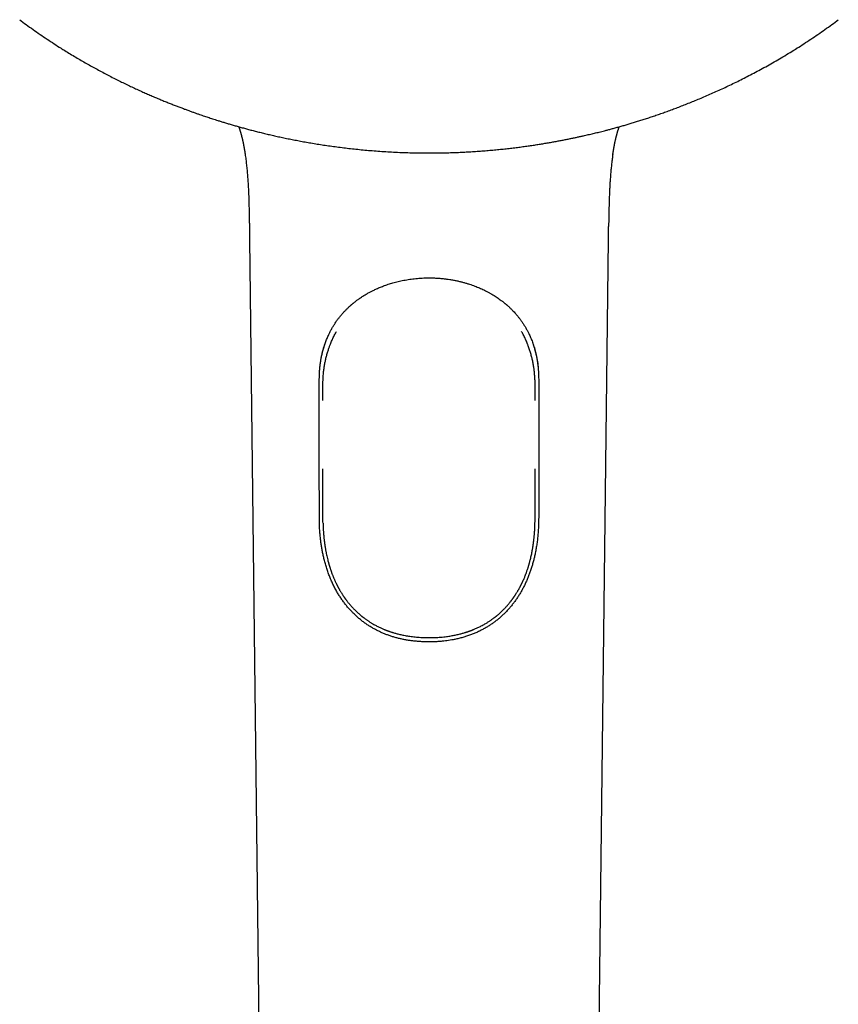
# Model space of a CAD drawing. Header units: millimetres. Extents: x 8 to 643, y 12 to 838.
# Tile 16 of 19: x 305 to 373, y 662 to 744. Entities that reach past the tile are written whole.
import ezdxf

# ---------------------------------------------------------------- set-up
doc = ezdxf.new("R2010")
doc.units = ezdxf.units.MM

msp = doc.modelspace()

# ---------------------------------------------------------------- linework, layer by layer
at = {"color": 7, "linetype": 'Continuous', "lineweight": 30}
for p, q in [((308.384, 741.731), (308.386, 741.731)), ((324.141, 725.784), (325.635, 600.358)), ((324.143, 725.784), (324.142, 725.784)), ((352.647, 600.358), (354.141, 725.784)), ((354.139, 725.784), (354.14, 725.784)), ((339.131, 692.485), (339.141, 692.485)), ((339.141, 692.485), (339.151, 692.485))]:
    msp.add_line(p, q, dxfattribs=at)
for points, knots in [([(304.928, 744.112), (305.11, 743.977), (305.481, 743.701), (306.048, 743.293), (306.627, 742.887), (307.213, 742.488), (307.798, 742.102), (308.191, 741.853), (308.384, 741.731)], [0, 0, 0, 0, 0.162599, 0.331191, 0.499826, 0.668511, 0.837253, 1, 1, 1, 1]), ([(369.898, 741.731), (370.091, 741.853), (370.484, 742.102), (371.069, 742.488), (371.655, 742.887), (372.234, 743.293), (372.801, 743.701), (373.172, 743.977), (373.355, 744.112)], [0, 0, 0, 0, 0.162741, 0.331485, 0.500172, 0.668809, 0.8374, 1, 1, 1, 1]), ([(308.386, 741.73), (308.488, 741.666), (308.744, 741.505), (309.155, 741.254), (309.614, 740.979), (310.068, 740.713), (310.516, 740.457), (310.958, 740.209), (311.407, 739.962), (311.864, 739.716), (312.327, 739.473), (312.782, 739.24), (313.229, 739.015), (313.667, 738.8), (314.095, 738.594), (314.515, 738.397), (314.926, 738.208), (315.327, 738.027), (315.716, 737.855), (316.093, 737.691), (316.459, 737.536), (316.814, 737.388), (317.162, 737.246), (317.502, 737.109), (317.834, 736.979), (318.155, 736.854), (318.466, 736.736), (318.764, 736.625), (319.05, 736.52), (319.323, 736.421), (319.586, 736.327), (319.83, 736.241), (320.056, 736.163), (320.263, 736.092), (320.462, 736.025), (320.657, 735.96), (320.852, 735.896), (321.054, 735.83), (321.265, 735.762), (321.502, 735.687), (321.766, 735.604), (322.059, 735.514), (322.366, 735.422), (322.687, 735.327), (323.022, 735.231), (323.364, 735.135), (323.712, 735.039), (324.067, 734.943), (324.434, 734.847), (324.813, 734.751), (325.206, 734.654), (325.611, 734.556), (326.029, 734.459), (326.46, 734.362), (326.904, 734.266), (327.358, 734.171), (327.822, 734.078), (328.296, 733.987), (328.782, 733.898), (329.284, 733.811), (329.803, 733.725), (330.337, 733.641), (330.884, 733.561), (331.445, 733.484), (332.015, 733.412), (332.594, 733.344), (333.183, 733.281), (333.785, 733.223), (334.403, 733.169), (335.038, 733.121), (335.691, 733.079), (336.356, 733.044), (337.034, 733.015), (337.725, 732.994), (338.429, 732.981), (338.902, 732.979), (339.141, 732.979)], [0, 0, 0, 0, 0.01136, 0.028412, 0.045151, 0.061578, 0.077692, 0.093494, 0.108984, 0.125662, 0.141961, 0.157883, 0.173427, 0.188593, 0.20338, 0.21779, 0.231822, 0.245476, 0.258752, 0.271423, 0.28373, 0.295671, 0.307249, 0.318662, 0.329698, 0.340355, 0.350635, 0.360537, 0.369894, 0.378886, 0.387514, 0.395778, 0.402848, 0.409627, 0.416116, 0.422319, 0.428584, 0.435142, 0.441993, 0.449136, 0.458166, 0.467623, 0.477509, 0.487822, 0.498563, 0.509731, 0.520654, 0.531956, 0.543639, 0.555702, 0.568145, 0.580969, 0.594172, 0.607756, 0.621721, 0.636065, 0.650524, 0.665349, 0.680541, 0.6961, 0.712319, 0.728918, 0.745897, 0.763257, 0.780997, 0.79879, 0.816951, 0.835478, 0.854372, 0.87403, 0.894069, 0.914491, 0.935295, 0.956482, 0.97805, 1, 1, 1, 1]), ([(339.141, 732.979), (339.33, 732.979), (339.704, 732.98), (340.261, 732.988), (340.807, 733.001), (341.343, 733.019), (341.868, 733.041), (342.383, 733.068), (342.903, 733.099), (343.429, 733.135), (343.959, 733.176), (344.477, 733.221), (344.981, 733.269), (345.473, 733.321), (345.952, 733.375), (346.418, 733.431), (346.872, 733.489), (347.313, 733.549), (347.738, 733.611), (348.149, 733.673), (348.545, 733.736), (348.929, 733.799), (349.302, 733.864), (349.666, 733.929), (350.019, 733.994), (350.36, 734.059), (350.688, 734.124), (351.002, 734.187), (351.302, 734.25), (351.588, 734.311), (351.862, 734.371), (352.115, 734.428), (352.349, 734.481), (352.563, 734.531), (352.769, 734.58), (352.968, 734.628), (353.169, 734.676), (353.375, 734.728), (353.591, 734.782), (353.833, 734.844), (354.101, 734.913), (354.398, 734.992), (354.708, 735.076), (355.03, 735.166), (355.366, 735.261), (355.707, 735.36), (356.053, 735.463), (356.403, 735.569), (356.765, 735.682), (357.138, 735.8), (357.521, 735.925), (357.915, 736.057), (358.319, 736.195), (358.734, 736.34), (359.16, 736.493), (359.593, 736.652), (360.032, 736.818), (360.479, 736.99), (360.936, 737.171), (361.404, 737.361), (361.884, 737.561), (362.377, 737.772), (362.878, 737.992), (363.388, 738.222), (363.903, 738.46), (364.424, 738.707), (364.949, 738.963), (365.482, 739.23), (366.025, 739.509), (366.58, 739.802), (367.145, 740.109), (367.716, 740.428), (368.295, 740.759), (368.879, 741.104), (369.414, 741.428), (369.753, 741.64), (369.897, 741.731)], [0, 0, 0, 0, 0.017362, 0.034412, 0.051149, 0.067574, 0.083687, 0.099487, 0.114975, 0.131651, 0.147949, 0.16387, 0.179412, 0.194576, 0.209362, 0.223771, 0.237802, 0.251454, 0.264729, 0.277399, 0.289705, 0.301646, 0.313223, 0.324635, 0.33567, 0.346327, 0.356606, 0.366507, 0.375864, 0.384856, 0.393484, 0.401747, 0.408817, 0.415596, 0.422085, 0.428287, 0.434552, 0.44111, 0.447961, 0.455103, 0.464133, 0.473591, 0.483476, 0.493789, 0.50453, 0.515698, 0.526621, 0.537923, 0.549606, 0.561669, 0.574113, 0.586937, 0.600141, 0.613725, 0.62769, 0.642036, 0.656495, 0.671321, 0.686514, 0.702074, 0.718294, 0.734894, 0.751875, 0.769236, 0.786978, 0.804773, 0.822935, 0.841463, 0.860359, 0.880019, 0.900061, 0.920485, 0.941291, 0.96248, 0.98405, 1, 1, 1, 1]), ([(369.903, 741.733), (369.902, 741.733), (369.901, 741.731), (369.899, 741.731), (369.897, 741.731)], [0, 0, 0, 0, 0.111706, 1, 1, 1, 1]), ([(323.242, 735.169), (323.245, 735.159), (323.253, 735.136), (323.266, 735.096), (323.282, 735.051), (323.298, 735), (323.316, 734.944), (323.334, 734.886), (323.35, 734.832), (323.365, 734.784), (323.377, 734.742), (323.389, 734.702), (323.401, 734.659), (323.413, 734.616), (323.426, 734.568), (323.441, 734.513), (323.457, 734.452), (323.474, 734.389), (323.488, 734.33), (323.501, 734.281), (323.511, 734.238), (323.522, 734.194), (323.533, 734.144), (323.547, 734.087), (323.562, 734.018), (323.577, 733.953), (323.59, 733.893), (323.6, 733.842), (323.61, 733.794), (323.618, 733.756), (323.624, 733.728), (323.627, 733.71), (323.631, 733.693), (323.635, 733.671), (323.641, 733.638), (323.65, 733.593), (323.661, 733.538), (323.673, 733.475), (323.684, 733.412), (323.695, 733.353), (323.705, 733.3), (323.713, 733.253), (323.72, 733.211), (323.726, 733.176), (323.731, 733.145), (323.736, 733.114), (323.742, 733.077), (323.748, 733.035), (323.755, 732.991), (323.762, 732.945), (323.768, 732.902), (323.772, 732.875), (323.774, 732.864)], [0, 0, 0, 0, 0.016424, 0.03687, 0.060702, 0.08661, 0.11406, 0.143051, 0.171432, 0.192769, 0.211214, 0.231425, 0.253702, 0.278012, 0.30245, 0.328271, 0.353645, 0.378826, 0.401802, 0.421349, 0.438822, 0.457635, 0.477988, 0.503944, 0.532663, 0.564229, 0.584168, 0.605098, 0.624784, 0.640941, 0.649506, 0.656611, 0.662296, 0.668614, 0.680085, 0.695206, 0.714047, 0.73641, 0.758237, 0.778047, 0.795906, 0.811898, 0.826136, 0.838771, 0.850016, 0.860771, 0.87891, 0.899698, 0.923237, 0.949591, 0.978797, 1, 1, 1, 1]), ([(354.507, 732.855), (354.508, 732.861), (354.51, 732.874), (354.514, 732.902), (354.52, 732.939), (354.526, 732.981), (354.533, 733.029), (354.542, 733.083), (354.551, 733.139), (354.561, 733.198), (354.572, 733.262), (354.584, 733.329), (354.596, 733.398), (354.609, 733.468), (354.622, 733.538), (354.635, 733.607), (354.646, 733.665), (354.655, 733.712), (354.662, 733.746), (354.669, 733.779), (354.676, 733.812), (354.684, 733.85), (354.694, 733.9), (354.708, 733.962), (354.724, 734.037), (354.74, 734.105), (354.754, 734.165), (354.765, 734.214), (354.776, 734.257), (354.784, 734.292), (354.792, 734.323), (354.8, 734.355), (354.811, 734.396), (354.822, 734.439), (354.834, 734.484), (354.845, 734.527), (354.857, 734.572), (354.87, 734.618), (354.883, 734.666), (354.897, 734.713), (354.909, 734.754), (354.919, 734.787), (354.926, 734.813), (354.933, 734.836), (354.94, 734.859), (354.948, 734.885), (354.961, 734.926), (354.978, 734.981), (355.001, 735.051), (355.022, 735.114), (355.036, 735.154), (355.041, 735.169)], [0, 0, 0, 0, 0.018831, 0.043641, 0.066141, 0.086874, 0.106534, 0.12593, 0.145444, 0.16494, 0.187334, 0.21, 0.233062, 0.256568, 0.280859, 0.306271, 0.330976, 0.346104, 0.358672, 0.370397, 0.383735, 0.398719, 0.415361, 0.444651, 0.476188, 0.509665, 0.530686, 0.552345, 0.571495, 0.586395, 0.597145, 0.611528, 0.629334, 0.650571, 0.669148, 0.688615, 0.708919, 0.730064, 0.752049, 0.774836, 0.795284, 0.810237, 0.821561, 0.831737, 0.843159, 0.855827, 0.869742, 0.902579, 0.937875, 0.975391, 1, 1, 1, 1]), ([(323.773, 732.864), (323.778, 732.832), (323.806, 732.654), (323.847, 732.328), (323.9, 731.876), (323.945, 731.411), (323.984, 730.934), (324.016, 730.456), (324.042, 729.978), (324.064, 729.498), (324.081, 729.016), (324.097, 728.47), (324.111, 727.857), (324.121, 727.29), (324.126, 726.947), (324.128, 726.832)], [0, 0, 0, 0, 0.016565, 0.091207, 0.165105, 0.245045, 0.324468, 0.403571, 0.482547, 0.561584, 0.640862, 0.720551, 0.831072, 0.943, 1, 1, 1, 1]), ([(354.508, 732.855), (354.507, 732.852), (354.488, 732.731), (354.454, 732.472), (354.405, 732.077), (354.361, 731.661), (354.323, 731.24), (354.29, 730.816), (354.263, 730.393), (354.24, 729.97), (354.221, 729.549), (354.205, 729.129), (354.19, 728.649), (354.177, 728.113), (354.165, 727.522), (354.158, 727.095), (354.155, 726.866), (354.155, 726.832)], [0, 0, 0, 0, 0.001651, 0.062206, 0.131766, 0.201775, 0.272138, 0.342758, 0.413536, 0.483109, 0.552644, 0.622045, 0.69122, 0.789485, 0.8869, 0.983278, 1, 1, 1, 1]), ([(324.128, 726.832), (324.128, 726.83), (324.128, 726.821), (324.128, 726.799), (324.129, 726.766), (324.13, 726.721), (324.131, 726.663), (324.132, 726.59), (324.133, 726.507), (324.134, 726.413), (324.135, 726.308), (324.137, 726.193), (324.138, 726.066), (324.14, 725.929), (324.141, 725.834), (324.142, 725.784)], [0, 0, 0, 0, 0.005118, 0.03727, 0.073319, 0.113685, 0.174728, 0.244501, 0.323367, 0.411602, 0.509422, 0.617012, 0.734536, 0.862149, 1, 1, 1, 1]), ([(354.141, 725.784), (354.141, 725.834), (354.142, 725.929), (354.144, 726.066), (354.146, 726.193), (354.147, 726.308), (354.148, 726.413), (354.15, 726.507), (354.151, 726.59), (354.152, 726.663), (354.153, 726.721), (354.153, 726.766), (354.154, 726.799), (354.154, 726.821), (354.154, 726.831), (354.154, 726.832)], [0, 0, 0, 0, 0.137774, 0.265315, 0.382774, 0.490305, 0.58807, 0.676255, 0.755078, 0.824811, 0.885821, 0.926164, 0.962193, 0.994327, 1, 1, 1, 1]), ([(330.032, 715.155), (330.034, 715.167), (330.036, 715.19), (330.039, 715.231), (330.045, 715.279), (330.052, 715.333), (330.06, 715.393), (330.069, 715.462), (330.081, 715.54), (330.095, 715.627), (330.112, 715.734), (330.136, 715.862), (330.166, 716.015), (330.202, 716.181), (330.243, 716.352), (330.289, 716.528), (330.339, 716.704), (330.394, 716.881), (330.453, 717.058), (330.516, 717.231), (330.582, 717.403), (330.653, 717.572), (330.74, 717.769), (330.848, 717.993), (330.978, 718.24), (331.118, 718.48), (331.265, 718.715), (331.42, 718.942), (331.583, 719.164), (331.726, 719.343), (331.845, 719.484), (331.937, 719.59), (332.029, 719.692), (332.12, 719.788), (332.205, 719.876), (332.289, 719.96), (332.37, 720.038), (332.447, 720.11), (332.515, 720.172), (332.571, 720.223), (332.616, 720.263), (332.651, 720.293), (332.677, 720.316), (332.695, 720.331), (332.711, 720.344), (332.73, 720.361), (332.757, 720.383), (332.789, 720.41), (332.833, 720.446), (332.889, 720.491), (332.959, 720.547), (333.038, 720.608), (333.122, 720.671), (333.209, 720.735), (333.31, 720.807), (333.426, 720.887), (333.557, 720.974), (333.686, 721.056), (333.813, 721.134), (333.94, 721.208), (334.066, 721.28), (334.185, 721.345), (334.303, 721.407), (334.42, 721.467), (334.548, 721.53), (334.688, 721.596), (334.839, 721.665), (334.998, 721.733), (335.165, 721.801), (335.34, 721.869), (335.527, 721.937), (335.724, 722.004), (335.927, 722.068), (336.133, 722.129), (336.343, 722.186), (336.564, 722.241), (336.793, 722.293), (337.033, 722.342), (337.283, 722.387), (337.535, 722.427), (337.789, 722.461), (338.044, 722.489), (338.307, 722.511), (338.578, 722.528), (338.857, 722.539), (339.046, 722.54), (339.141, 722.541)], [0, 0, 0, 0, 0.002977, 0.006194, 0.009773, 0.013763, 0.018316, 0.023431, 0.029395, 0.035975, 0.043172, 0.053774, 0.065482, 0.078292, 0.092205, 0.105562, 0.119703, 0.133961, 0.148209, 0.162441, 0.176662, 0.190871, 0.20507, 0.227081, 0.249075, 0.271056, 0.293028, 0.314988, 0.336925, 0.358842, 0.370086, 0.381324, 0.392548, 0.403235, 0.413103, 0.422153, 0.431769, 0.440247, 0.447588, 0.453791, 0.458432, 0.462137, 0.464904, 0.466735, 0.467748, 0.469845, 0.472836, 0.476222, 0.479993, 0.486318, 0.493495, 0.501525, 0.510179, 0.518757, 0.527211, 0.539909, 0.552315, 0.564431, 0.576255, 0.587789, 0.599032, 0.610478, 0.619928, 0.630231, 0.641387, 0.653394, 0.666251, 0.679959, 0.693665, 0.70813, 0.723354, 0.739339, 0.756086, 0.771975, 0.788497, 0.80565, 0.823431, 0.841838, 0.860876, 0.880547, 0.899133, 0.918246, 0.937884, 0.958051, 0.978755, 1, 1, 1, 1]), ([(339.141, 722.541), (339.245, 722.54), (339.449, 722.539), (339.751, 722.526), (340.044, 722.506), (340.329, 722.48), (340.606, 722.447), (340.889, 722.406), (341.176, 722.357), (341.467, 722.299), (341.746, 722.235), (342.013, 722.167), (342.269, 722.095), (342.514, 722.019), (342.745, 721.941), (342.964, 721.861), (343.169, 721.781), (343.361, 721.701), (343.541, 721.621), (343.709, 721.543), (343.889, 721.454), (344.081, 721.355), (344.285, 721.242), (344.48, 721.128), (344.668, 721.012), (344.847, 720.894), (345.018, 720.776), (345.155, 720.676), (345.261, 720.596), (345.334, 720.538), (345.401, 720.485), (345.46, 720.438), (345.511, 720.395), (345.55, 720.362), (345.577, 720.34), (345.595, 720.324), (345.614, 720.308), (345.638, 720.288), (345.667, 720.262), (345.702, 720.231), (345.748, 720.191), (345.804, 720.14), (345.871, 720.077), (345.946, 720.006), (346.025, 719.929), (346.128, 719.824), (346.253, 719.693), (346.405, 719.523), (346.558, 719.342), (346.711, 719.147), (346.859, 718.946), (347.001, 718.739), (347.139, 718.522), (347.271, 718.297), (347.398, 718.064), (347.507, 717.845), (347.599, 717.643), (347.677, 717.459), (347.752, 717.271), (347.822, 717.078), (347.887, 716.884), (347.947, 716.692), (347.999, 716.507), (348.042, 716.342), (348.078, 716.196), (348.107, 716.067), (348.133, 715.945), (348.156, 715.828), (348.18, 715.704), (348.204, 715.566), (348.222, 715.447), (348.234, 715.359), (348.241, 715.305), (348.245, 715.259), (348.247, 715.221), (348.248, 715.192), (348.249, 715.167), (348.25, 715.155), (348.251, 715.149)], [0, 0, 0, 0, 0.022958, 0.045345, 0.067169, 0.088439, 0.109156, 0.129316, 0.152357, 0.174618, 0.196109, 0.216825, 0.237116, 0.256596, 0.275269, 0.293136, 0.3102, 0.326179, 0.341386, 0.355823, 0.369489, 0.388308, 0.406631, 0.4245, 0.441915, 0.45888, 0.475395, 0.49146, 0.499515, 0.50702, 0.513805, 0.51987, 0.525215, 0.529822, 0.532088, 0.533601, 0.53551, 0.538033, 0.541169, 0.544918, 0.549281, 0.555705, 0.563117, 0.571518, 0.58054, 0.589512, 0.606944, 0.624128, 0.64426, 0.664042, 0.683475, 0.70391, 0.72415, 0.7447, 0.765586, 0.786811, 0.802093, 0.817551, 0.833184, 0.848995, 0.864947, 0.88034, 0.894911, 0.90866, 0.919067, 0.92895, 0.938308, 0.947143, 0.955568, 0.9666, 0.978381, 0.982475, 0.986607, 0.990425, 0.993086, 0.995625, 0.998085, 1, 1, 1, 1]), ([(330.903, 717.014), (330.946, 717.12), (331.033, 717.333), (331.18, 717.645), (331.306, 717.892), (331.387, 718.032), (331.411, 718.073)], [0, 0, 0, 0, 0.292467, 0.585186, 0.877898, 1, 1, 1, 1]), ([(347.379, 717.014), (347.336, 717.12), (347.249, 717.333), (347.102, 717.644), (346.977, 717.892), (346.896, 718.032), (346.872, 718.073)], [0, 0, 0, 0, 0.292305, 0.58486, 0.877408, 1, 1, 1, 1]), ([(329.974, 714.067), (329.975, 714.167), (329.977, 714.367), (329.99, 714.667), (330.012, 714.967), (330.044, 715.265), (330.085, 715.562), (330.135, 715.858), (330.196, 716.155), (330.268, 716.45), (330.349, 716.738), (330.41, 716.925), (330.44, 717.016)], [0, 0, 0, 0, 0.098937, 0.197869, 0.297134, 0.396483, 0.495829, 0.595089, 0.697227, 0.799458, 0.901693, 1, 1, 1, 1]), ([(330.275, 713.082), (330.275, 713.169), (330.274, 713.341), (330.273, 713.601), (330.276, 713.86), (330.286, 714.119), (330.302, 714.378), (330.328, 714.657), (330.364, 714.957), (330.415, 715.276), (330.476, 715.595), (330.549, 715.911), (330.633, 716.226), (330.722, 716.514), (330.812, 716.777), (330.873, 716.935), (330.903, 717.014)], [0, 0, 0, 0, 0.064269, 0.128538, 0.192797, 0.257227, 0.321668, 0.386096, 0.466628, 0.547185, 0.627717, 0.709198, 0.790706, 0.872185, 0.936093, 1, 1, 1, 1]), ([(348.007, 713.082), (348.008, 713.19), (348.008, 713.404), (348.009, 713.726), (348.001, 714.048), (347.981, 714.37), (347.951, 714.692), (347.91, 715.014), (347.857, 715.337), (347.792, 715.661), (347.716, 715.982), (347.627, 716.302), (347.526, 716.618), (347.441, 716.855), (347.39, 716.986), (347.379, 717.014)], [0, 0, 0, 0, 0.079847, 0.159693, 0.239515, 0.31976, 0.400028, 0.48027, 0.562573, 0.644902, 0.727203, 0.810545, 0.893917, 0.977258, 1, 1, 1, 1]), ([(347.809, 717.112), (347.836, 717.033), (347.893, 716.868), (347.973, 716.601), (348.05, 716.312), (348.118, 716.005), (348.177, 715.694), (348.221, 715.399), (348.255, 715.12), (348.279, 714.858), (348.296, 714.594), (348.306, 714.33), (348.307, 714.154), (348.308, 714.066)], [0, 0, 0, 0, 0.08257, 0.171874, 0.273701, 0.375628, 0.477554, 0.57938, 0.663443, 0.747576, 0.831748, 0.915911, 1, 1, 1, 1]), ([(329.975, 702.532), (329.975, 702.732), (329.975, 703.731), (329.974, 706.154), (329.974, 709.799), (329.974, 712.644), (329.974, 714.067)], [0, 0, 0, 0, 0.052008, 0.260038, 0.630019, 1, 1, 1, 1]), ([(348.308, 714.066), (348.308, 713.866), (348.308, 712.866), (348.308, 711.067), (348.308, 708.444), (348.308, 706.281), (348.308, 704.577), (348.308, 703.554), (348.308, 702.872), (348.308, 702.532)], [0, 0, 0, 0, 0.05201, 0.260051, 0.468091, 0.734045, 0.822697, 0.911349, 1, 1, 1, 1]), ([(330.274, 712.299), (330.274, 712.353), (330.275, 712.614), (330.275, 712.875), (330.275, 713.082)], [0, 0, 0, 0, 0.206674, 1, 1, 1, 1]), ([(348.008, 712.299), (348.008, 712.353), (348.008, 712.614), (348.008, 712.875), (348.007, 713.082)], [0, 0, 0, 0, 0.2064362, 1, 1, 1, 1]), ([(330.276, 703.149), (330.276, 703.424), (330.276, 703.974), (330.275, 704.799), (330.275, 705.625), (330.274, 706.221), (330.274, 706.541), (330.274, 706.585)], [0, 0, 0, 0, 0.240253, 0.480509, 0.720761, 0.961184, 1, 1, 1, 1]), ([(348.006, 703.149), (348.006, 703.424), (348.007, 703.974), (348.007, 704.799), (348.008, 705.625), (348.008, 706.221), (348.008, 706.541), (348.008, 706.585)], [0, 0, 0, 0, 0.2402633, 0.4805301, 0.7207922, 0.961226, 1, 1, 1, 1]), ([(339.141, 692.129), (339.041, 692.13), (338.841, 692.131), (338.541, 692.143), (338.241, 692.162), (337.942, 692.189), (337.645, 692.225), (337.347, 692.269), (337.049, 692.323), (336.752, 692.386), (336.459, 692.459), (336.17, 692.54), (335.888, 692.631), (335.612, 692.729), (335.341, 692.837), (335.073, 692.954), (334.809, 693.082), (334.548, 693.219), (334.294, 693.366), (334.038, 693.526), (333.782, 693.701), (333.527, 693.891), (333.281, 694.091), (333.043, 694.3), (332.815, 694.519), (332.595, 694.746), (332.385, 694.981), (332.183, 695.226), (331.988, 695.481), (331.802, 695.745), (331.625, 696.017), (331.45, 696.308), (331.278, 696.621), (331.111, 696.955), (330.956, 697.297), (330.813, 697.645), (330.681, 698.001), (330.562, 698.363), (330.454, 698.73), (330.361, 699.087), (330.283, 699.432), (330.216, 699.764), (330.158, 700.099), (330.109, 700.437), (330.067, 700.779), (330.032, 701.125), (330.006, 701.476), (329.988, 701.827), (329.977, 702.179), (329.975, 702.414), (329.975, 702.532)], [0, 0, 0, 0, 0.018571, 0.037142, 0.055755, 0.074379, 0.093002, 0.111613, 0.130622, 0.149644, 0.168666, 0.187674, 0.206295, 0.224928, 0.243562, 0.262183, 0.281233, 0.300296, 0.31936, 0.33841, 0.359269, 0.380144, 0.401019, 0.421879, 0.442728, 0.463592, 0.484456, 0.505307, 0.526603, 0.547913, 0.569223, 0.59052, 0.614803, 0.639105, 0.663407, 0.68769, 0.711971, 0.736269, 0.760568, 0.784849, 0.806082, 0.827331, 0.848587, 0.869838, 0.891073, 0.912847, 0.934635, 0.956431, 0.978223, 1, 1, 1, 1]), ([(330.284, 702.053), (330.284, 702.054), (330.279, 702.177), (330.277, 702.421), (330.276, 702.785), (330.276, 703.028), (330.276, 703.149)], [0, 0, 0, 0, 0.003271, 0.33549, 0.667744, 1, 1, 1, 1]), ([(348.308, 702.532), (348.307, 702.431), (348.306, 702.231), (348.297, 701.897), (348.28, 701.529), (348.25, 701.128), (348.21, 700.728), (348.159, 700.33), (348.097, 699.935), (348.027, 699.564), (347.952, 699.217), (347.872, 698.893), (347.783, 698.573), (347.686, 698.256), (347.581, 697.946), (347.468, 697.642), (347.346, 697.344), (347.216, 697.051), (347.077, 696.764), (346.931, 696.485), (346.778, 696.216), (346.618, 695.955), (346.449, 695.7), (346.273, 695.452), (346.086, 695.209), (345.888, 694.97), (345.679, 694.737), (345.461, 694.512), (345.234, 694.296), (345.004, 694.093), (344.77, 693.903), (344.533, 693.725), (344.289, 693.556), (344.037, 693.395), (343.773, 693.241), (343.496, 693.093), (343.206, 692.952), (342.909, 692.823), (342.603, 692.704), (342.287, 692.595), (341.964, 692.497), (341.635, 692.411), (341.326, 692.342), (341.039, 692.287), (340.774, 692.244), (340.507, 692.209), (340.207, 692.176), (339.874, 692.15), (339.508, 692.132), (339.263, 692.13), (339.141, 692.129)], [0, 0, 0, 0, 0.018565, 0.03713, 0.06204, 0.086984, 0.111943, 0.136899, 0.161836, 0.186741, 0.207754, 0.228783, 0.249818, 0.270847, 0.291858, 0.312565, 0.333288, 0.354017, 0.37474, 0.395446, 0.415508, 0.435587, 0.455671, 0.475748, 0.495809, 0.516481, 0.537174, 0.557874, 0.578564, 0.599234, 0.618652, 0.638089, 0.657533, 0.676969, 0.696385, 0.717146, 0.737926, 0.758705, 0.779466, 0.80083, 0.822214, 0.843598, 0.864963, 0.881701, 0.898447, 0.915194, 0.931933, 0.954618, 0.977313, 1, 1, 1, 1]), ([(347.999, 702.053), (347.999, 702.054), (348.003, 702.146), (348.005, 702.329), (348.007, 702.694), (348.006, 702.967), (348.006, 703.149)], [0, 0, 0, 0, 0.003027, 0.252234, 0.501446, 1, 1, 1, 1]), ([(330.284, 702.053), (330.284, 702.047), (330.284, 702.031), (330.285, 701.998), (330.286, 701.956), (330.288, 701.909), (330.289, 701.857), (330.291, 701.801), (330.293, 701.744), (330.296, 701.695), (330.297, 701.655), (330.299, 701.623), (330.3, 701.591), (330.302, 701.554), (330.305, 701.508), (330.312, 701.383), (330.321, 701.25), (330.332, 701.111), (330.338, 701.037), (330.345, 700.956), (330.354, 700.865), (330.364, 700.765), (330.376, 700.657), (330.387, 700.561), (330.396, 700.484), (330.403, 700.431), (330.409, 700.388), (330.413, 700.355), (330.417, 700.33), (330.419, 700.308), (330.424, 700.279), (330.43, 700.234), (330.439, 700.171), (330.452, 700.085), (330.469, 699.981), (330.489, 699.864), (330.51, 699.745), (330.538, 699.594), (330.575, 699.412), (330.622, 699.202), (330.67, 699.001), (330.709, 698.85), (330.738, 698.746), (330.754, 698.686), (330.769, 698.634), (330.781, 698.593), (330.789, 698.564), (330.796, 698.54), (330.803, 698.516), (330.813, 698.483), (330.826, 698.441), (330.844, 698.382), (330.868, 698.306), (330.896, 698.22), (330.924, 698.136), (330.951, 698.057), (330.977, 697.983), (331.004, 697.909), (331.031, 697.836), (331.06, 697.76), (331.09, 697.681), (331.124, 697.596), (331.159, 697.511), (331.194, 697.427), (331.23, 697.345), (331.268, 697.259), (331.308, 697.17), (331.348, 697.084), (331.385, 697.008), (331.416, 696.945), (331.442, 696.893), (331.461, 696.855), (331.475, 696.828), (331.483, 696.812), (331.49, 696.798), (331.498, 696.784), (331.509, 696.762), (331.527, 696.729), (331.549, 696.687), (331.574, 696.641), (331.599, 696.595), (331.624, 696.55), (331.649, 696.506), (331.68, 696.452), (331.718, 696.387), (331.764, 696.308), (331.816, 696.224), (331.865, 696.146), (331.91, 696.076), (331.95, 696.014), (331.991, 695.953), (332.029, 695.898), (332.061, 695.851), (332.086, 695.815), (332.105, 695.788), (332.121, 695.766), (332.138, 695.742), (332.159, 695.713), (332.184, 695.679), (332.212, 695.642), (332.242, 695.602), (332.272, 695.562), (332.314, 695.508), (332.365, 695.442), (332.427, 695.366), (332.486, 695.295), (332.543, 695.227), (332.601, 695.16), (332.662, 695.092), (332.729, 695.019), (332.8, 694.943), (332.877, 694.863), (332.959, 694.78), (333.045, 694.697), (333.126, 694.62), (333.198, 694.554), (333.262, 694.497), (333.321, 694.445), (333.375, 694.399), (333.424, 694.357), (333.462, 694.326), (333.489, 694.303), (333.505, 694.291), (333.516, 694.282), (333.526, 694.274), (333.539, 694.263), (333.556, 694.25), (333.581, 694.23), (333.615, 694.203), (333.661, 694.167), (333.716, 694.126), (333.78, 694.078), (333.852, 694.025), (333.933, 693.969), (334.02, 693.909), (334.11, 693.848), (334.202, 693.789), (334.294, 693.732), (334.401, 693.667), (334.523, 693.596), (334.66, 693.521), (334.792, 693.451), (334.92, 693.386), (335.044, 693.327), (335.162, 693.272), (335.276, 693.222), (335.372, 693.181), (335.449, 693.149), (335.507, 693.126), (335.556, 693.107), (335.595, 693.092), (335.625, 693.081), (335.648, 693.072), (335.667, 693.065), (335.688, 693.058), (335.711, 693.049), (335.743, 693.037), (335.788, 693.021), (335.847, 693), (335.92, 692.976), (336.005, 692.948), (336.103, 692.916), (336.215, 692.883), (336.339, 692.847), (336.478, 692.809), (336.63, 692.77), (336.791, 692.733), (336.962, 692.696), (337.142, 692.66), (337.334, 692.627), (337.539, 692.595), (337.756, 692.566), (337.981, 692.541), (338.213, 692.52), (338.451, 692.503), (338.701, 692.492), (338.929, 692.485), (339.073, 692.486), (339.131, 692.486)], [0, 0, 0, 0, 0.0028863, 0.0075208, 0.0119409, 0.0162158, 0.0204244, 0.0246458, 0.028761, 0.0323361, 0.035082, 0.0370085, 0.0388521, 0.0413816, 0.0445227, 0.0479987, 0.0662799, 0.0708509, 0.0756587, 0.0810795, 0.0871156, 0.0937673, 0.1010354, 0.1089216, 0.1130787, 0.1166063, 0.1194947, 0.1217437, 0.1233532, 0.1245645, 0.1260091, 0.1293492, 0.1335848, 0.1387159, 0.1465776, 0.1545477, 0.16257, 0.1706455, 0.1852014, 0.1998218, 0.2137291, 0.2267723, 0.2312271, 0.235565, 0.2393206, 0.2422058, 0.2442193, 0.245423, 0.247146, 0.2494608, 0.2523678, 0.2558679, 0.2620925, 0.2683773, 0.2743435, 0.27999, 0.2853162, 0.2903212, 0.2959022, 0.3011662, 0.3068692, 0.313119, 0.3199173, 0.3256448, 0.3317131, 0.3381234, 0.3448767, 0.3518825, 0.3575089, 0.3623246, 0.3663275, 0.369516, 0.3711027, 0.3723668, 0.373308, 0.3742663, 0.3757515, 0.3784182, 0.3819113, 0.385574, 0.3891756, 0.3927158, 0.3961946, 0.3996119, 0.4054804, 0.4117188, 0.4184977, 0.4258187, 0.4306987, 0.4357938, 0.4410679, 0.445791, 0.4496775, 0.4528068, 0.4550446, 0.4564842, 0.4583788, 0.4611204, 0.4638693, 0.4671422, 0.4706997, 0.4741706, 0.4775505, 0.4847659, 0.4915262, 0.4978298, 0.5039512, 0.5098479, 0.5161806, 0.5229502, 0.5301578, 0.5378043, 0.5458907, 0.5543871, 0.5625342, 0.5689161, 0.5748093, 0.5802132, 0.5851266, 0.5895491, 0.5934339, 0.5954087, 0.5967555, 0.5975081, 0.5983298, 0.5994763, 0.6009477, 0.602744, 0.6060116, 0.6099971, 0.6147019, 0.6201271, 0.6262743, 0.633145, 0.640287, 0.6479192, 0.6554393, 0.6627868, 0.669961, 0.681016, 0.6916293, 0.7017991, 0.7115243, 0.7208036, 0.7296362, 0.7380214, 0.7458975, 0.7507547, 0.7549363, 0.7584417, 0.7612703, 0.7634219, 0.7648272, 0.7662396, 0.7676596, 0.7691726, 0.7711665, 0.7745233, 0.778762, 0.7838834, 0.7898881, 0.7967767, 0.80455, 0.8132084, 0.8227524, 0.8331824, 0.8444988, 0.8558605, 0.867994, 0.8808985, 0.8945742, 0.9090218, 0.9242419, 0.9392999, 0.9550453, 0.9714805, 0.9886086, 1, 1, 1, 1]), ([(339.151, 692.486), (339.214, 692.486), (339.369, 692.486), (339.612, 692.493), (339.875, 692.506), (340.126, 692.524), (340.364, 692.547), (340.586, 692.573), (340.792, 692.602), (340.982, 692.632), (341.162, 692.665), (341.33, 692.698), (341.494, 692.733), (341.653, 692.77), (341.805, 692.809), (341.943, 692.847), (342.068, 692.883), (342.175, 692.915), (342.267, 692.944), (342.344, 692.97), (342.411, 692.992), (342.468, 693.012), (342.515, 693.029), (342.553, 693.042), (342.582, 693.053), (342.606, 693.062), (342.63, 693.07), (342.656, 693.08), (342.689, 693.093), (342.731, 693.109), (342.782, 693.129), (342.844, 693.154), (342.929, 693.189), (343.037, 693.235), (343.166, 693.293), (343.302, 693.357), (343.443, 693.427), (343.591, 693.503), (343.743, 693.587), (343.878, 693.665), (343.994, 693.735), (344.091, 693.796), (344.189, 693.859), (344.284, 693.923), (344.372, 693.984), (344.456, 694.044), (344.532, 694.1), (344.601, 694.152), (344.658, 694.196), (344.699, 694.228), (344.727, 694.25), (344.745, 694.264), (344.758, 694.275), (344.769, 694.284), (344.781, 694.294), (344.799, 694.308), (344.824, 694.329), (344.861, 694.359), (344.91, 694.401), (344.97, 694.453), (345.037, 694.511), (345.109, 694.577), (345.188, 694.65), (345.27, 694.728), (345.352, 694.809), (345.429, 694.888), (345.502, 694.963), (345.569, 695.036), (345.635, 695.108), (345.698, 695.18), (345.759, 695.251), (345.818, 695.321), (345.878, 695.394), (345.941, 695.472), (345.996, 695.543), (346.041, 695.603), (346.076, 695.649), (346.107, 695.691), (346.132, 695.726), (346.15, 695.751), (346.163, 695.768), (346.173, 695.783), (346.185, 695.8), (346.201, 695.822), (346.222, 695.851), (346.247, 695.888), (346.277, 695.932), (346.311, 695.981), (346.345, 696.033), (346.378, 696.083), (346.409, 696.132), (346.447, 696.192), (346.49, 696.261), (346.537, 696.339), (346.587, 696.424), (346.643, 696.521), (346.692, 696.61), (346.729, 696.678), (346.752, 696.721), (346.77, 696.756), (346.784, 696.782), (346.794, 696.802), (346.804, 696.821), (346.816, 696.845), (346.832, 696.876), (346.851, 696.914), (346.873, 696.958), (346.898, 697.008), (346.925, 697.066), (346.968, 697.156), (347.022, 697.274), (347.083, 697.413), (347.133, 697.532), (347.173, 697.632), (347.205, 697.715), (347.235, 697.792), (347.264, 697.868), (347.296, 697.958), (347.334, 698.065), (347.377, 698.192), (347.413, 698.3), (347.439, 698.383), (347.454, 698.434), (347.467, 698.477), (347.478, 698.511), (347.485, 698.537), (347.492, 698.558), (347.499, 698.584), (347.51, 698.623), (347.526, 698.677), (347.544, 698.741), (347.57, 698.839), (347.604, 698.971), (347.646, 699.139), (347.686, 699.315), (347.724, 699.496), (347.76, 699.677), (347.788, 699.829), (347.809, 699.952), (347.824, 700.045), (347.837, 700.131), (347.848, 700.206), (347.856, 700.259), (347.861, 700.295), (347.864, 700.319), (347.868, 700.344), (347.872, 700.378), (347.878, 700.422), (347.885, 700.478), (347.896, 700.566), (347.909, 700.677), (347.923, 700.803), (347.934, 700.916), (347.943, 701.016), (347.957, 701.188), (347.968, 701.344), (347.977, 701.487), (347.979, 701.536), (347.981, 701.578), (347.983, 701.61), (347.984, 701.638), (347.986, 701.666), (347.987, 701.701), (347.989, 701.747), (347.991, 701.801), (347.993, 701.857), (347.995, 701.909), (347.996, 701.956), (347.997, 701.998), (347.998, 702.031), (347.999, 702.047), (347.999, 702.053)], [0, 0, 0, 0, 0.012449, 0.030548, 0.047869, 0.064413, 0.080185, 0.095185, 0.108619, 0.121368, 0.133432, 0.144809, 0.155501, 0.166818, 0.177248, 0.186791, 0.19545, 0.203223, 0.209319, 0.214734, 0.219467, 0.22352, 0.226892, 0.229542, 0.231537, 0.233128, 0.234704, 0.236568, 0.23882, 0.241807, 0.245528, 0.249983, 0.255171, 0.26416, 0.273735, 0.283875, 0.294576, 0.305839, 0.31766, 0.330039, 0.337653, 0.345463, 0.353466, 0.361503, 0.368892, 0.375555, 0.382481, 0.388405, 0.393329, 0.397256, 0.39913, 0.400647, 0.401807, 0.402612, 0.403508, 0.405092, 0.407365, 0.410162, 0.415057, 0.420556, 0.426658, 0.433361, 0.44082, 0.44889, 0.456923, 0.46455, 0.471771, 0.478589, 0.485003, 0.491977, 0.498405, 0.50449, 0.510966, 0.517898, 0.525284, 0.529368, 0.533547, 0.537227, 0.540179, 0.542405, 0.543644, 0.544643, 0.546064, 0.547957, 0.550322, 0.553467, 0.55718, 0.561439, 0.56575, 0.569914, 0.573932, 0.577804, 0.584523, 0.590754, 0.596497, 0.604958, 0.613802, 0.61738, 0.620905, 0.623706, 0.625677, 0.626877, 0.628224, 0.630094, 0.632486, 0.6354, 0.638768, 0.642638, 0.647009, 0.65186, 0.663192, 0.673571, 0.683003, 0.689571, 0.695591, 0.701065, 0.706383, 0.712159, 0.720423, 0.729477, 0.739319, 0.74351, 0.747114, 0.750121, 0.752533, 0.754351, 0.755599, 0.757031, 0.759881, 0.763753, 0.768409, 0.773227, 0.784239, 0.795872, 0.808124, 0.820553, 0.832857, 0.845036, 0.851419, 0.857768, 0.863787, 0.868803, 0.872791, 0.874579, 0.876043, 0.877519, 0.879746, 0.88275, 0.88653, 0.891078, 0.900377, 0.908804, 0.916362, 0.923051, 0.928873, 0.950515, 0.954034, 0.957435, 0.960245, 0.962425, 0.963843, 0.965732, 0.968196, 0.971239, 0.975354, 0.979576, 0.983784, 0.988059, 0.992479, 0.997114, 1, 1, 1, 1])]:
    msp.add_open_spline(points, degree=3, knots=knots, dxfattribs=at)

doc.saveas('drawing.dxf')
